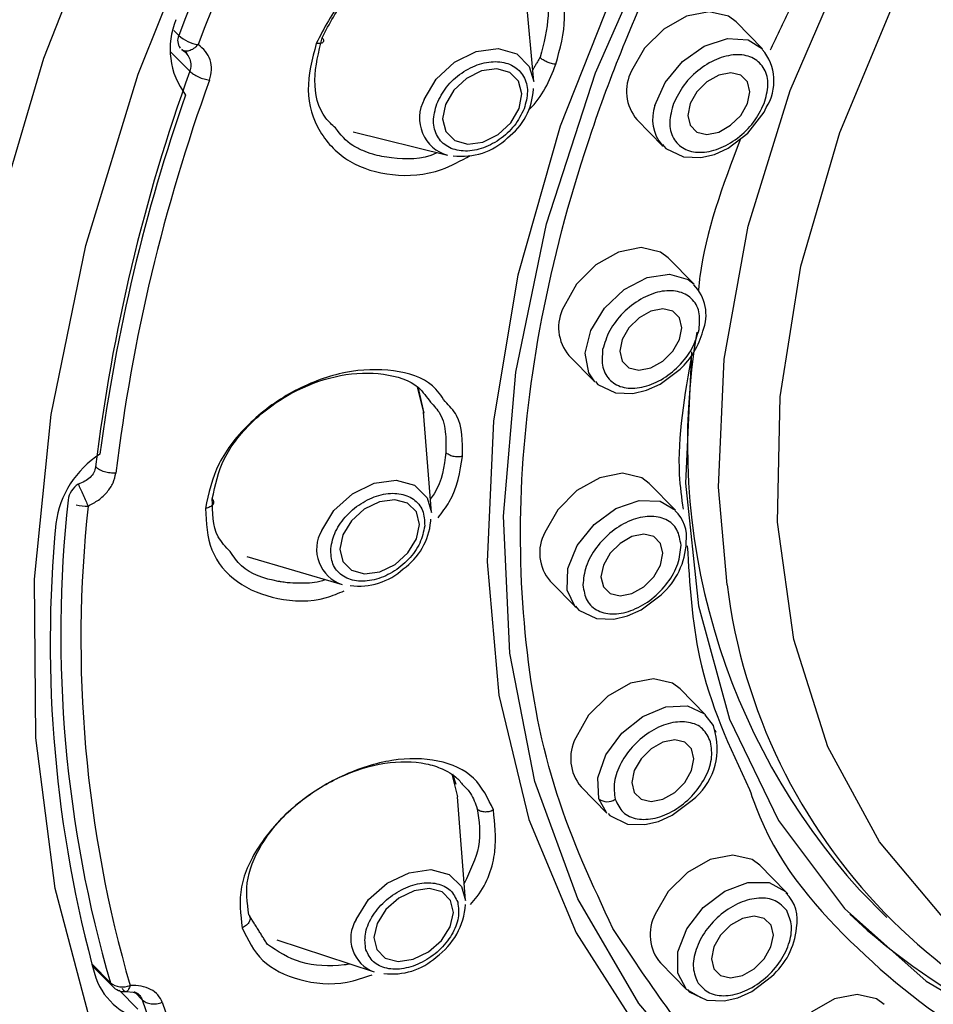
# Model space of a CAD drawing. Header units: millimetres. Extents: x 4906.17 to 4907.31, y 4759.5 to 4761.8.
# Tile 22 of 39: x 4906.7298 to 4906.7449, y 4760.6675 to 4760.6837. Entities that reach past the tile are written whole.
import ezdxf

# ---------------------------------------------------------------- set-up
doc = ezdxf.new("R2010")
doc.units = ezdxf.units.MM
doc.layers.add('SANINDUSA', color=3, linetype='Continuous')

msp = doc.modelspace()

# ---------------------------------------------------------------- linework, layer by layer
at = {"layer": 'SANINDUSA'}
for p, q in [((4906.738257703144, 4760.682727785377), (4906.738113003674, 4760.684331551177)), ((4906.732394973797, 4760.683486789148), (4906.732313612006, 4760.683569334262)), ((4906.742034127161, 4760.683267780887), (4906.741596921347, 4760.683711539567)), ((4906.732260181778, 4760.683219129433), (4906.732578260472, 4760.682896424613)), ((4906.732504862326, 4760.683226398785), (4906.73254347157, 4760.683157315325)), ((4906.738250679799, 4760.682599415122), (4906.738251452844, 4760.682611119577)), ((4906.739958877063, 4760.68209697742), (4906.74038788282, 4760.681661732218)), ((4906.735276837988, 4760.681898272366), (4906.736833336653, 4760.681508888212)), ((4906.74038788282, 4760.681661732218), (4906.740374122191, 4760.681676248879)), ((4906.740905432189, 4760.679379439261), (4906.740475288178, 4760.679815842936)), ((4906.738837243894, 4760.678201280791), (4906.739264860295, 4760.677767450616)), ((4906.736331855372, 4760.677681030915), (4906.736437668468, 4760.67726576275)), ((4906.73634300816, 4760.677682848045), (4906.736438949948, 4760.677249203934)), ((4906.736565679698, 4760.675611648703), (4906.736437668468, 4760.67726576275)), ((4906.740597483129, 4760.675649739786), (4906.740163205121, 4760.676090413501)), ((4906.736555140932, 4760.675464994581), (4906.736558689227, 4760.675499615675)), ((4906.73351958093, 4760.674882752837), (4906.73509483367, 4760.674419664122)), ((4906.738525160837, 4760.674475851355), (4906.738954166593, 4760.674040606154)), ((4906.741093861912, 4760.672272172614), (4906.740674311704, 4760.672698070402)), ((4906.736902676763, 4760.671292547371), (4906.736994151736, 4760.670918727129)), ((4906.736915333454, 4760.671293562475), (4906.736966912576, 4760.671125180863)), ((4906.73903626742, 4760.671083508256), (4906.739465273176, 4760.670648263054)), ((4906.737127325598, 4760.669205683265), (4906.736994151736, 4760.670918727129)), ((4906.739465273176, 4760.670648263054), (4906.739330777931, 4760.670882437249)), ((4906.742413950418, 4760.669353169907), (4906.741986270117, 4760.669787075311)), ((4906.742413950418, 4760.669353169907), (4906.742450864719, 4760.669311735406)), ((4906.743635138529, 4760.669383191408), (4906.74408624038, 4760.668925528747)), ((4906.734014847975, 4760.668553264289), (4906.735621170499, 4760.668024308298)), ((4906.73126466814, 4760.66784675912), (4906.730956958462, 4760.668158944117)), ((4906.73096608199, 4760.668125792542), (4906.731298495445, 4760.66778854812)), ((4906.740348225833, 4760.668172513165), (4906.740777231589, 4760.667737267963)), ((4906.731716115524, 4760.667412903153), (4906.731411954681, 4760.667721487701)), ((4906.731678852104, 4760.667678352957), (4906.73179234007, 4760.667563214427))]:
    msp.add_line(p, q, dxfattribs=at)
at = {"layer": 'SANINDUSA', "flags": 128}
for points in [[(4906.743091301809, 4760.664581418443), (4906.742801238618, 4760.664768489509), (4906.741266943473, 4760.666007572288), (4906.739988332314, 4760.667503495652), (4906.738984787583, 4760.669233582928), (4906.738271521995, 4760.671171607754), (4906.737859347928, 4760.673288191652), (4906.737754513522, 4760.675551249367), (4906.737958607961, 4760.67792647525), (4906.738468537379, 4760.680377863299), (4906.739276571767, 4760.682868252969), (4906.740370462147, 4760.685359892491), (4906.741733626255, 4760.68781501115), (4906.743345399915, 4760.69019639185), (4906.745181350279, 4760.692467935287), (4906.747213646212, 4760.694595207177), (4906.749411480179, 4760.696545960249), (4906.751741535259, 4760.698290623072), (4906.754168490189, 4760.699802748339), (4906.756655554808, 4760.701059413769), (4906.759165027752, 4760.702041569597), (4906.761658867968, 4760.702734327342)], [(4906.760573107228, 4760.668252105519), (4906.758341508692, 4760.667297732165), (4906.756115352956, 4760.666625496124), (4906.753936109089, 4760.66624791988), (4906.751844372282, 4760.666172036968), (4906.749879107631, 4760.666399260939), (4906.748076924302, 4760.666925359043), (4906.746471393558, 4760.667740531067), (4906.745092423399, 4760.668829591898), (4906.74396570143, 4760.670172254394), (4906.743112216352, 4760.671743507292), (4906.742547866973, 4760.673514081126), (4906.742283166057, 4760.675450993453), (4906.74232304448, 4760.677518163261), (4906.742666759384, 4760.67967708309), (4906.743307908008, 4760.681887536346), (4906.744234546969, 4760.684108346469), (4906.745429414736, 4760.686298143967), (4906.746870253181, 4760.688416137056), (4906.748530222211, 4760.690422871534), (4906.750378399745, 4760.692280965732), (4906.752380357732, 4760.693955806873)], [(4906.741447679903, 4760.67441598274), (4906.741305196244, 4760.676031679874), (4906.741401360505, 4760.678142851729), (4906.741797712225, 4760.68033819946), (4906.742487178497, 4760.682578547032), (4906.743457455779, 4760.684823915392), (4906.74469122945, 4760.687034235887), (4906.746166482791, 4760.689170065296), (4906.746322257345, 4760.689372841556)], [(4906.761785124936, 4760.660763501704), (4906.758944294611, 4760.659385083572), (4906.756085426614, 4760.65827414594), (4906.7532398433, 4760.657442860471), (4906.750438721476, 4760.656900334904), (4906.747712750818, 4760.656652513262), (4906.745091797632, 4760.656702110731), (4906.742604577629, 4760.657048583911), (4906.740278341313, 4760.657688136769), (4906.738138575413, 4760.658613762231), (4906.736208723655, 4760.659815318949), (4906.734509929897, 4760.661279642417), (4906.73306080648, 4760.662990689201), (4906.731877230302, 4760.664929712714), (4906.730972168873, 4760.667075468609), (4906.730355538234, 4760.669404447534), (4906.73003409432, 4760.671891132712), (4906.730011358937, 4760.674508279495), (4906.73028758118, 4760.677227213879), (4906.730859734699, 4760.680018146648), (4906.731721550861, 4760.682850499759), (4906.732863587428, 4760.685693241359), (4906.734273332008, 4760.688515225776)], [(4906.73965020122, 4760.657108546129), (4906.739173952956, 4760.657266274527), (4906.736962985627, 4760.658213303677), (4906.734966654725, 4760.659443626), (4906.733206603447, 4760.660943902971), (4906.731701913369, 4760.662697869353), (4906.73046889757, 4760.664686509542), (4906.729520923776, 4760.666888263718), (4906.728868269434, 4760.66927926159), (4906.72851801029, 4760.671833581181), (4906.728473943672, 4760.674523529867), (4906.728736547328, 4760.6773199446), (4906.729302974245, 4760.680192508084), (4906.730167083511, 4760.683110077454), (4906.731319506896, 4760.686041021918)], [(4906.73967192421, 4760.684465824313), (4906.738691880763, 4760.681991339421), (4906.737994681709, 4760.679531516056), (4906.737590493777, 4760.677122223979), (4906.737485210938, 4760.674798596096), (4906.737680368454, 4760.672594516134), (4906.738173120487, 4760.670542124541), (4906.738956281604, 4760.668671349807), (4906.740018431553, 4760.667009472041), (4906.741344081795, 4760.665580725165), (4906.742913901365, 4760.664405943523), (4906.744704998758, 4760.663502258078), (4906.74669125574, 4760.662882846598), (4906.748843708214, 4760.662556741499), (4906.751130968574, 4760.662528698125), (4906.751822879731, 4760.662577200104)], [(4906.741596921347, 4760.683711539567), (4906.741471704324, 4760.683805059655), (4906.741153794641, 4760.683879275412), (4906.740778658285, 4760.68380505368), (4906.740403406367, 4760.683593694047), (4906.740085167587, 4760.683277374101), (4906.739872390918, 4760.682904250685)], [(4906.740257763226, 4760.682332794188), (4906.74042404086, 4760.682712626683), (4906.740709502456, 4760.683055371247), (4906.741070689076, 4760.683308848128), (4906.741452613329, 4760.683434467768), (4906.74179713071, 4760.683413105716), (4906.742034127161, 4760.683267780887)], [(4906.736448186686, 4760.682428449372), (4906.736646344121, 4760.682766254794), (4906.736947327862, 4760.683045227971), (4906.737305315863, 4760.683222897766), (4906.737665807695, 4760.683272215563), (4906.737973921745, 4760.683185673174), (4906.738182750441, 4760.682976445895), (4906.738257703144, 4760.682727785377)], [(4906.736796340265, 4760.682348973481), (4906.736750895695, 4760.682108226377), (4906.736805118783, 4760.681898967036), (4906.736950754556, 4760.681753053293), (4906.737165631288, 4760.681692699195), (4906.737417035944, 4760.681727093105), (4906.737666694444, 4760.681850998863), (4906.737876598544, 4760.68204555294), (4906.738014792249, 4760.682281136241), (4906.738060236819, 4760.682521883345), (4906.738006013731, 4760.682731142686), (4906.737860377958, 4760.682877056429), (4906.737645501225, 4760.682937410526), (4906.73739409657, 4760.682903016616), (4906.737144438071, 4760.682779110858), (4906.736934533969, 4760.682584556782), (4906.736796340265, 4760.682348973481)], [(4906.740838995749, 4760.682362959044), (4906.740799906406, 4760.682168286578), (4906.740838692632, 4760.682003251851), (4906.740949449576, 4760.681892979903), (4906.741115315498, 4760.681854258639), (4906.741311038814, 4760.681892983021), (4906.741506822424, 4760.682003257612), (4906.741672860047, 4760.682168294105), (4906.741783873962, 4760.682362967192), (4906.741822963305, 4760.682557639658), (4906.741784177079, 4760.682722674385), (4906.741673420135, 4760.682832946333), (4906.741507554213, 4760.682871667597), (4906.741311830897, 4760.682832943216), (4906.741116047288, 4760.682722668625), (4906.740950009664, 4760.682557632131), (4906.740838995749, 4760.682362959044)], [(4906.741792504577, 4760.681874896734), (4906.742058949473, 4760.682222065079), (4906.742095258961, 4760.682297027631)], [(4906.740380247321, 4760.681688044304), (4906.74043408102, 4760.681619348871), (4906.740726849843, 4760.681480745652), (4906.741013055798, 4760.681470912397), (4906.741238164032, 4760.681523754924), (4906.741464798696, 4760.681626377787), (4906.741792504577, 4760.681874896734)], [(4906.740475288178, 4760.679815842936), (4906.740350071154, 4760.679909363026), (4906.740032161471, 4760.679983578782), (4906.739657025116, 4760.679909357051), (4906.739281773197, 4760.679697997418), (4906.738963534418, 4760.679381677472), (4906.738750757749, 4760.679008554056)], [(4906.739105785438, 4760.678239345), (4906.739196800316, 4760.678615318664), (4906.739423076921, 4760.678984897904), (4906.739750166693, 4760.679291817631), (4906.740128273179, 4760.679489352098), (4906.740499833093, 4760.679547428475), (4906.740808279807, 4760.679457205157), (4906.740905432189, 4760.679379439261)], [(4906.73971736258, 4760.678467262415), (4906.739678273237, 4760.678272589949), (4906.739717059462, 4760.678107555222), (4906.739827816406, 4760.677997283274), (4906.739993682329, 4760.67795856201), (4906.740189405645, 4760.677997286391), (4906.740385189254, 4760.678107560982), (4906.740551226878, 4760.678272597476), (4906.740662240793, 4760.678467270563), (4906.740701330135, 4760.678661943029), (4906.74066254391, 4760.678826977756), (4906.740551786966, 4760.678937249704), (4906.740385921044, 4760.678975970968), (4906.740190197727, 4760.678937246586), (4906.739994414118, 4760.678826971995), (4906.739828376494, 4760.678661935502), (4906.73971736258, 4760.678467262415)], [(4906.739264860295, 4760.677767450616), (4906.739163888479, 4760.677914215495), (4906.739105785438, 4760.678239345)], [(4906.740862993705, 4760.678262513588), (4906.740861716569, 4760.678251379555), (4906.740763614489, 4760.676097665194), (4906.740973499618, 4760.67406825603), (4906.741487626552, 4760.672199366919), (4906.742296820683, 4760.670524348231), (4906.743386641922, 4760.669073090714), (4906.744737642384, 4760.667871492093), (4906.746325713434, 4760.666940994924), (4906.748122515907, 4760.66629820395), (4906.750095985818, 4760.665954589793), (4906.751769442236, 4760.665899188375)], [(4906.73927274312, 4760.677774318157), (4906.73931244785, 4760.677723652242), (4906.739605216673, 4760.677585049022), (4906.739891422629, 4760.677575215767), (4906.740116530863, 4760.677628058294), (4906.740343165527, 4760.677730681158), (4906.740670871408, 4760.677979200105)], [(4906.740163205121, 4760.676090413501), (4906.740037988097, 4760.67618393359), (4906.739720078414, 4760.676258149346), (4906.739344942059, 4760.676183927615), (4906.73896969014, 4760.675972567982), (4906.738651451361, 4760.675656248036), (4906.738438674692, 4760.67528312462)], [(4906.734754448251, 4760.675313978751), (4906.73495734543, 4760.675646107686), (4906.735262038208, 4760.675920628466), (4906.73562213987, 4760.676095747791), (4906.735982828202, 4760.676144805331), (4906.736289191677, 4760.676060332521), (4906.736494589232, 4760.675855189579), (4906.736565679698, 4760.675611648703)], [(4906.73510357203, 4760.675241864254), (4906.735054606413, 4760.675005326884), (4906.735105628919, 4760.674799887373), (4906.735248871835, 4760.674656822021), (4906.735462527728, 4760.674597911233), (4906.735714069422, 4760.674632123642), (4906.735965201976, 4760.674754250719), (4906.736177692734, 4760.674945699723), (4906.736319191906, 4760.67517732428), (4906.736368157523, 4760.675413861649), (4906.736317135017, 4760.675619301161), (4906.7361738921, 4760.675762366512), (4906.735960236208, 4760.6758212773), (4906.735708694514, 4760.675787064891), (4906.73545756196, 4760.675664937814), (4906.735245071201, 4760.67547348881), (4906.73510357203, 4760.675241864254)], [(4906.738806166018, 4760.674330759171), (4906.738817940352, 4760.67468644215), (4906.738975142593, 4760.675066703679), (4906.739253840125, 4760.675413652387), (4906.739611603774, 4760.675674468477), (4906.73999396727, 4760.675809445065), (4906.740342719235, 4760.675798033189), (4906.740597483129, 4760.675649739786)], [(4906.739405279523, 4760.67474183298), (4906.73936619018, 4760.674547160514), (4906.739404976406, 4760.674382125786), (4906.73951573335, 4760.674271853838), (4906.739681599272, 4760.674233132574), (4906.739877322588, 4760.674271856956), (4906.740073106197, 4760.674382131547), (4906.740239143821, 4760.674547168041), (4906.740350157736, 4760.674741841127), (4906.740389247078, 4760.674936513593), (4906.740350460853, 4760.675101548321), (4906.740239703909, 4760.675211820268), (4906.740073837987, 4760.675250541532), (4906.739878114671, 4760.675211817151), (4906.739682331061, 4760.67510154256), (4906.739516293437, 4760.674936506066), (4906.739405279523, 4760.67474183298)], [(4906.738954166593, 4760.674040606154), (4906.738941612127, 4760.67405380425), (4906.738806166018, 4760.674330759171)], [(4906.73894726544, 4760.674065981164), (4906.739000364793, 4760.673998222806), (4906.739293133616, 4760.673859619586), (4906.739579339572, 4760.673849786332), (4906.739804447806, 4760.673902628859), (4906.74003108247, 4760.674005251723), (4906.740358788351, 4760.67425377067)], [(4906.740674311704, 4760.672698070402), (4906.74054909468, 4760.672791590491), (4906.740231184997, 4760.672865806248), (4906.739856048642, 4760.672791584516), (4906.739480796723, 4760.672580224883), (4906.739162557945, 4760.672263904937), (4906.738949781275, 4760.671890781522)], [(4906.739330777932, 4760.670882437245), (4906.739316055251, 4760.671227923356), (4906.739448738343, 4760.671608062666), (4906.73970862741, 4760.671964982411), (4906.740056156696, 4760.672244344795), (4906.740438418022, 4760.672403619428), (4906.740797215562, 4760.672418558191), (4906.741077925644, 4760.672286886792), (4906.741093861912, 4760.672272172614)], [(4906.741253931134, 4760.671979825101), (4906.741221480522, 4760.672095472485), (4906.74108650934, 4760.672267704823)], [(4906.739916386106, 4760.67134948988), (4906.739877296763, 4760.671154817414), (4906.739916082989, 4760.670989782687), (4906.740026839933, 4760.670879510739), (4906.740192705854, 4760.670840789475), (4906.740388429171, 4760.670879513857), (4906.74058421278, 4760.670989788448), (4906.740750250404, 4760.671154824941), (4906.740861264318, 4760.671349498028), (4906.740900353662, 4760.671544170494), (4906.740861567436, 4760.671709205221), (4906.740750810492, 4760.671819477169), (4906.74058494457, 4760.671858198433), (4906.740389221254, 4760.671819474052), (4906.740193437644, 4760.671709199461), (4906.740027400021, 4760.671544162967), (4906.739916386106, 4760.67134948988)], [(4906.739482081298, 4760.670643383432), (4906.739511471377, 4760.670605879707), (4906.739804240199, 4760.670467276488), (4906.740090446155, 4760.670457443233), (4906.74031555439, 4760.67051028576), (4906.740542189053, 4760.670612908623), (4906.740869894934, 4760.67086142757)], [(4906.741986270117, 4760.669787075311), (4906.741861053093, 4760.6698805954), (4906.74154314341, 4760.669954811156), (4906.741168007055, 4760.669880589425), (4906.740792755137, 4760.669669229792), (4906.740474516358, 4760.669352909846), (4906.740261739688, 4760.668979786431)], [(4906.735322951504, 4760.668891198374), (4906.735529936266, 4760.669218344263), (4906.735837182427, 4760.669489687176), (4906.736197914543, 4760.669663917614), (4906.73655721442, 4760.669714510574), (4906.736860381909, 4760.669633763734), (4906.737061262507, 4760.66943397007), (4906.737127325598, 4760.669205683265)], [(4906.741021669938, 4760.667595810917), (4906.740778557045, 4760.667735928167), (4906.740633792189, 4760.668005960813), (4906.740635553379, 4760.668357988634), (4906.740783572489, 4760.668738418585), (4906.74105531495, 4760.669089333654), (4906.741409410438, 4760.669357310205), (4906.741791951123, 4760.669501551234), (4906.742144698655, 4760.669500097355), (4906.742413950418, 4760.669353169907)], [(4906.735669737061, 4760.668827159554), (4906.735617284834, 4760.66859482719), (4906.735664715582, 4760.66839368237), (4906.735804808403, 4760.66825434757), (4906.736016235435, 4760.66819803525), (4906.73626680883, 4760.66823331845), (4906.736518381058, 4760.668354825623), (4906.73673265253, 4760.668544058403), (4906.736877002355, 4760.668772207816), (4906.736929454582, 4760.66900454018), (4906.736882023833, 4760.669205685), (4906.736741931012, 4760.6693450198), (4906.73653050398, 4760.66940133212), (4906.736279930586, 4760.66936604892), (4906.736028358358, 4760.669244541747), (4906.735814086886, 4760.669055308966), (4906.735669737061, 4760.668827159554)], [(4906.741228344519, 4760.66843849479), (4906.741189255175, 4760.668243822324), (4906.741228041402, 4760.668078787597), (4906.741338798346, 4760.667968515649), (4906.741504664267, 4760.667929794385), (4906.741700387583, 4760.667968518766), (4906.741896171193, 4760.668078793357), (4906.742062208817, 4760.66824382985), (4906.742173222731, 4760.668438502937), (4906.742212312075, 4760.668633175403), (4906.742173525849, 4760.66879821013), (4906.742062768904, 4760.668908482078), (4906.741896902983, 4760.668947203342), (4906.741701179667, 4760.668908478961), (4906.741505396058, 4760.66879820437), (4906.741339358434, 4760.668633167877), (4906.741228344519, 4760.66843849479)], [(4906.740792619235, 4760.667734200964), (4906.74082342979, 4760.667694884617), (4906.741116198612, 4760.667556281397), (4906.741402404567, 4760.667546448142), (4906.741627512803, 4760.667599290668), (4906.741854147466, 4760.667701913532), (4906.742181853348, 4760.66795043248)], [(4906.731526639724, 4760.667699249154), (4906.731642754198, 4760.667689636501), (4906.731701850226, 4760.667671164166)], [(4906.744041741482, 4760.667484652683), (4906.743916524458, 4760.667578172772), (4906.743598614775, 4760.667652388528), (4906.743223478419, 4760.667578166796), (4906.7428482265, 4760.667366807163), (4906.742529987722, 4760.667050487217), (4906.742317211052, 4760.666677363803)]]:
    msp.add_lwpolyline(points, dxfattribs=at)
at = {"layer": 'SANINDUSA'}
for centre, radius, start, end in [((4906.769896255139, 4760.66918284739), 0.04013662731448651, 144.7968356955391, 159.121877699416), ((4906.769961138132, 4760.669129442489), 0.03986482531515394, 144.7968356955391, 159.121877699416), ((4906.733502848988, 4760.68326302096), 0.00125202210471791, 157.2374014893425, 217.3595030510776), ((4906.732574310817, 4760.683401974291), 0.0001983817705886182, 154.6888671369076, 218.2951245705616), ((4906.732804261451, 4760.683941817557), 0.0006120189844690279, 228.0293428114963, 261.5012449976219), ((4906.741416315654, 4760.682731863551), 0.0008062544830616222, 327.3620698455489, 40.68556337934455), ((4906.740514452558, 4760.682564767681), 0.0007262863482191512, 152.1328471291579, 220.0971188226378), ((4906.760487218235, 4760.672790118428), 0.0296824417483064, 160.0938206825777, 173.0844361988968), ((4906.760616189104, 4760.672713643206), 0.0294748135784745, 160.0938206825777, 173.0844361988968), ((4906.737166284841, 4760.682661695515), 0.001086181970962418, 307.1166874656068, 356.7129247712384), ((4906.760574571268, 4760.672677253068), 0.02973719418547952, 160.7052007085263, 172.4730562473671), ((4906.737004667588, 4760.682121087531), 0.0006357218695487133, 151.0867538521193, 254.3651196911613), ((4906.740881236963, 4760.682104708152), 0.0006638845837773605, 159.9059125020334, 220.194335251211), ((4906.737070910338, 4760.682573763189), 0.00108135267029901, 262.3299263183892, 313.974206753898), ((4906.740389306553, 4760.678875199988), 0.0007111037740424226, 337.8027890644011, 44.34087857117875), ((4906.739392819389, 4760.678669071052), 0.0007262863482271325, 152.1328471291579, 220.0971188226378), ((4906.739833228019, 4760.678909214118), 0.001251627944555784, 312.0086751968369, 346.006138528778), ((4906.751766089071, 4760.676750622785), 0.01097230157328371, 170.3496134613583, 222.1796354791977), ((4906.745657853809, 4760.67937802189), 0.02307495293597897, 183.6721407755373, 255.5835251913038), ((4906.731961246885, 4760.675215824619), 0.001610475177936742, 122.5982453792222, 172.3919522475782), ((4906.730952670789, 4760.675755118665), 0.0003914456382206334, 123.8129142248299, 171.0658921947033), ((4906.751061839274, 4760.673597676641), 0.0206155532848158, 173.8230172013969, 196.1981521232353), ((4906.730851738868, 4760.676217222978), 0.0005017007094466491, 252.4949305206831, 275.1987968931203), ((4906.751254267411, 4760.673514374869), 0.02047594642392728, 173.8230172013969, 196.1981521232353), ((4906.740191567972, 4760.675207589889), 0.0005888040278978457, 351.5643481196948, 47.30049233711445), ((4906.75104565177, 4760.673461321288), 0.02077410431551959, 174.5647955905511, 195.4563736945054), ((4906.735466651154, 4760.675570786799), 0.00109361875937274, 305.5076572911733, 354.4487589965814), ((4906.735285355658, 4760.675004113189), 0.0006147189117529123, 149.7299104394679, 251.9447766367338), ((4906.739080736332, 4760.674943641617), 0.0007262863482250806, 152.1328471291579, 220.0971188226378), ((4906.73956782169, 4760.675165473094), 0.00120699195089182, 310.9439622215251, 357.8985155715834), ((4906.735371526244, 4760.675468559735), 0.001074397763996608, 262.2347106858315, 312.8233583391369), ((4906.750859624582, 4760.675606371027), 0.009486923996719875, 187.2082877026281, 261.0394191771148), ((4906.741166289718, 4760.671956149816), 0.0001018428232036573, 12.37918229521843, 45.3891447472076), ((4906.739591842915, 4760.671551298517), 0.000726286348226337, 152.1328471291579, 220.0971188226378), ((4906.740202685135, 4760.671715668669), 0.001083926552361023, 307.9918153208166, 14.10521321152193), ((4906.73947038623, 4760.671066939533), 0.0002313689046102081, 232.8861114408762, 304.4104779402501), ((4906.741974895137, 4760.668879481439), 0.0006329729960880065, 348.234128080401, 45.4429162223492), ((4906.735982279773, 4760.669206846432), 0.001146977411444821, 305.2680818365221, 356.6359558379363), ((4906.740903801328, 4760.668640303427), 0.0007262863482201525, 152.1328471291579, 220.0971188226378), ((4906.750436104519, 4760.676364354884), 0.01014947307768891, 226.710288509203, 261.3968286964), ((4906.735824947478, 4760.66857914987), 0.0005910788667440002, 148.1342732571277, 249.8332022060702), ((4906.741395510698, 4760.668862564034), 0.001204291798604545, 310.7644103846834, 354.656381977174), ((4906.735922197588, 4760.669065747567), 0.001074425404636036, 262.4728325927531, 312.2458411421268), ((4906.732064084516, 4760.668312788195), 0.001111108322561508, 200.4307743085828, 262.25341415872), ((4906.73146482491, 4760.668096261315), 0.0003198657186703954, 231.262560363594, 293.2638782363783), ((4906.731399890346, 4760.667886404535), 0.0001409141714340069, 196.3404601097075, 223.9825965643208), ((4906.731491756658, 4760.667951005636), 0.000249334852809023, 219.9370043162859, 276.8215034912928), ((4906.745912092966, 4760.672204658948), 0.01486305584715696, 198.1967260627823, 218.8237947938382), ((4906.746143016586, 4760.672132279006), 0.01475908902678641, 198.1967260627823, 218.8237947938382)]:
    msp.add_arc(centre, radius, start, end, dxfattribs=at)
for points, knots in [([(4906.739564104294, 4760.668739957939), (4906.739225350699, 4760.669464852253), (4906.738547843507, 4760.67091464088), (4906.738064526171, 4760.673431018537), (4906.737987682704, 4760.676130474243), (4906.738355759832, 4760.67898238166), (4906.739150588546, 4760.681917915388), (4906.740358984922, 4760.684874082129), (4906.741948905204, 4760.687791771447), (4906.743905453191, 4760.690587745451), (4906.745655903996, 4760.692719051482), (4906.746819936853, 4760.693812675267), (4906.747139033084, 4760.694112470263)], [0, 0, 0, 0, 0.106636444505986, 0.2132728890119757, 0.3199093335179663, 0.4265457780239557, 0.5331822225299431, 0.6398186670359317, 0.7464551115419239, 0.8530915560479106, 0.959728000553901, 1, 1, 1, 1]), ([(4906.738621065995, 4760.6830108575), (4906.738691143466, 4760.68326845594), (4906.738831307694, 4760.683783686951), (4906.738637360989, 4760.684455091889), (4906.738163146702, 4760.6849282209), (4906.737450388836, 4760.685141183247), (4906.736610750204, 4760.685064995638), (4906.735778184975, 4760.684706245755), (4906.735054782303, 4760.68411334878), (4906.734794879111, 4760.683607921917), (4906.734664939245, 4760.683355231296)], [0, 0, 0, 0, 0.1249584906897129, 0.2499335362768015, 0.3749248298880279, 0.4999433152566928, 0.6249664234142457, 0.7499893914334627, 0.8750059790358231, 0.9999999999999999, 0.9999999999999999, 0.9999999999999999, 0.9999999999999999]), ([(4906.734763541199, 4760.683449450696), (4906.734881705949, 4760.683679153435), (4906.735118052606, 4760.684138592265), (4906.735775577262, 4760.684676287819), (4906.736536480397, 4760.685003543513), (4906.737295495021, 4760.685065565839), (4906.737898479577, 4760.684911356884), (4906.738112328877, 4760.684653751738), (4906.738198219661, 4760.684550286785)], [0, 0, 0, 0, 0.1763131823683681, 0.3526519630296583, 0.528992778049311, 0.7053245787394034, 0.8816460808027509, 1, 1, 1, 1]), ([(4906.738198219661, 4760.684550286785), (4906.738247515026, 4760.684506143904), (4906.738446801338, 4760.684327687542), (4906.738542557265, 4760.683820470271), (4906.738420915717, 4760.68335746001), (4906.738360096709, 4760.683125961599)], [0, 0, 0, 0, 0.1411388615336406, 0.570581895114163, 1, 1, 1, 1]), ([(4906.734982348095, 4760.68196043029), (4906.734925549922, 4760.682011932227), (4906.734710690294, 4760.682206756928), (4906.734587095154, 4760.68274662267), (4906.73470472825, 4760.683215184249), (4906.734763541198, 4760.683449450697)], [0, 0, 0, 0, 0.1523140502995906, 0.5761829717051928, 1, 1, 1, 1]), ([(4906.734763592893, 4760.683449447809), (4906.734769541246, 4760.683441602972), (4906.734781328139, 4760.683426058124), (4906.734787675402, 4760.683404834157), (4906.734785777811, 4760.68338685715), (4906.734776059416, 4760.683372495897), (4906.73475927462, 4760.683361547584), (4906.734734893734, 4760.683354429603), (4906.73470329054, 4760.683351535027), (4906.734677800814, 4760.683353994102), (4906.734664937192, 4760.683355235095)], [0, 0, 0, 0, 0.1313504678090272, 0.2602760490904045, 0.3838919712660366, 0.4999961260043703, 0.6161008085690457, 0.7397183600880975, 0.8686465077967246, 0.9999999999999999, 0.9999999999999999, 0.9999999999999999, 0.9999999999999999]), ([(4906.732713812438, 4760.683336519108), (4906.732688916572, 4760.683312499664), (4906.732639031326, 4760.683264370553), (4906.732561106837, 4760.683227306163), (4906.732491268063, 4760.68322080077), (4906.732461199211, 4760.683245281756), (4906.732446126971, 4760.683257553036)], [0, 0, 0, 0, 0.249719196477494, 0.5003764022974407, 0.7495598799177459, 0.9999999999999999, 0.9999999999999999, 0.9999999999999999, 0.9999999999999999]), ([(4906.732446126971, 4760.683257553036), (4906.732475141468, 4760.683233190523), (4906.732529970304, 4760.683187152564), (4906.73258088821, 4760.683095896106), (4906.73260292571, 4760.682997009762), (4906.732586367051, 4760.682929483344), (4906.732578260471, 4760.682896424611)], [0, 0, 0, 0, 0.2646742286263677, 0.5001561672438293, 0.7552927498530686, 0.9999999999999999, 0.9999999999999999, 0.9999999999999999, 0.9999999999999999]), ([(4906.732902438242, 4760.682749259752), (4906.73291727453, 4760.682806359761), (4906.732946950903, 4760.682920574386), (4906.732919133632, 4760.683085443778), (4906.732844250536, 4760.683231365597), (4906.732757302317, 4760.683301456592), (4906.732713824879, 4760.683336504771)], [0, 0, 0, 0, 0.249928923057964, 0.4999217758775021, 0.7499417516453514, 1, 1, 1, 1]), ([(4906.734664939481, 4760.683355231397), (4906.734597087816, 4760.683094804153), (4906.734461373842, 4760.682573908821), (4906.734683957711, 4760.681868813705), (4906.735184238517, 4760.681361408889), (4906.73590445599, 4760.681143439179), (4906.736631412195, 4760.681190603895), (4906.737050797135, 4760.681418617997), (4906.737208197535, 4760.681504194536)], [0, 0, 0, 0, 0.1785141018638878, 0.3570562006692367, 0.5356170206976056, 0.7141828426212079, 0.8927292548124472, 1, 1, 1, 1]), ([(4906.738621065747, 4760.683010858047), (4906.738609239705, 4760.683011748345), (4906.738585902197, 4760.683013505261), (4906.738536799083, 4760.68302396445), (4906.738474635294, 4760.683045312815), (4906.73841864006, 4760.683075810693), (4906.738381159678, 4760.6831036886), (4906.7383671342, 4760.683118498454), (4906.738360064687, 4760.683125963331)], [0, 0, 0, 0, 0.1314029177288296, 0.259310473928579, 0.4953037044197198, 0.7378795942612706, 0.8678787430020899, 1, 1, 1, 1]), ([(4906.74205946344, 4760.682362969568), (4906.742088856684, 4760.682468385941), (4906.742147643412, 4760.682679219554), (4906.742078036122, 4760.682947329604), (4906.741899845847, 4760.683126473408), (4906.741630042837, 4760.683189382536), (4906.741311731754, 4760.683126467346), (4906.740995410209, 4760.682947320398), (4906.740719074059, 4760.682679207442), (4906.740615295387, 4760.682468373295), (4906.740563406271, 4760.682362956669)], [0, 0, 0, 0, 0.1249991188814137, 0.2499992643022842, 0.3749994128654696, 0.499999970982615, 0.625000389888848, 0.7500003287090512, 0.8750006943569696, 1, 1, 1, 1]), ([(4906.73665411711, 4760.682356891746), (4906.736702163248, 4760.682452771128), (4906.736798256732, 4760.682644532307), (4906.737059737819, 4760.68288062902), (4906.737361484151, 4760.68303131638), (4906.737667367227, 4760.683073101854), (4906.737928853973, 4760.682999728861), (4906.738104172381, 4760.682822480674), (4906.738176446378, 4760.68256780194), (4906.73812374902, 4760.682373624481), (4906.738097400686, 4760.682276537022)], [0, 0, 0, 0, 0.1249982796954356, 0.2499997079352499, 0.3749996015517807, 0.4999998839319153, 0.6250002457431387, 0.7500002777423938, 0.8750017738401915, 1, 1, 1, 1]), ([(4906.738167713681, 4760.682250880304), (4906.738173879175, 4760.682256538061), (4906.738401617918, 4760.682465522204), (4906.738512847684, 4760.682741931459), (4906.738621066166, 4760.68301085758)], [0, 0, 0, 0, 0.02707265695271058, 0.9999999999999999, 0.9999999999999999, 0.9999999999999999, 0.9999999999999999]), ([(4906.738097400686, 4760.682276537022), (4906.738049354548, 4760.682180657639), (4906.737953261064, 4760.68198889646), (4906.737691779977, 4760.681752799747), (4906.737390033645, 4760.681602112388), (4906.737084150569, 4760.681560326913), (4906.736822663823, 4760.681633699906), (4906.736647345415, 4760.681810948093), (4906.736575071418, 4760.682065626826), (4906.736627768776, 4760.682259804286), (4906.73665411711, 4760.682356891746)], [0, 0, 0, 0, 0.1249982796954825, 0.2499997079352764, 0.3749996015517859, 0.4999998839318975, 0.6250002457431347, 0.7500002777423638, 0.8750017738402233, 1, 1, 1, 1]), ([(4906.740563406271, 4760.682362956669), (4906.740534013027, 4760.682257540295), (4906.740475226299, 4760.682046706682), (4906.740544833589, 4760.681778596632), (4906.740723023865, 4760.681599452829), (4906.740992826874, 4760.681536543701), (4906.741311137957, 4760.68159945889), (4906.741627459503, 4760.681778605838), (4906.741903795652, 4760.682046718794), (4906.742007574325, 4760.682257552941), (4906.74205946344, 4760.682362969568)], [0, 0, 0, 0, 0.1249991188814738, 0.2499992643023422, 0.3749994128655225, 0.4999999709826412, 0.6250003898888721, 0.7500003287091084, 0.8750006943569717, 1, 1, 1, 1]), ([(4906.736662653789, 4760.681551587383), (4906.736656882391, 4760.681548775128), (4906.7364110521, 4760.6814289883), (4906.736025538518, 4760.681440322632), (4906.735636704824, 4760.681506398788), (4906.735455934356, 4760.681573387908), (4906.73536261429, 4760.681617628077), (4906.735315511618, 4760.681642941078), (4906.735291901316, 4760.681656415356), (4906.735280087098, 4760.681663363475), (4906.735274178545, 4760.68166689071), (4906.735271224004, 4760.681668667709), (4906.735269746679, 4760.681669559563), (4906.735269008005, 4760.681670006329), (4906.735268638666, 4760.681670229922), (4906.735268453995, 4760.681670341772), (4906.735268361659, 4760.681670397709), (4906.735268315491, 4760.681670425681), (4906.735268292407, 4760.681670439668), (4906.735149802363, 4760.68174223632), (4906.735066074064, 4760.681851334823), (4906.734982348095, 4760.68196043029)], [0, 0, 0, 0, 0.009002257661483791, 0.3834474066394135, 0.5564679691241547, 0.6544476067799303, 0.7063019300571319, 0.7329438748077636, 0.7464432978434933, 0.7532375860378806, 0.7566458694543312, 0.758352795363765, 0.7592069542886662, 0.7596342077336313, 0.7598478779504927, 0.7599547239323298, 0.760008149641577, 0.760034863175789, 0.7600482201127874, 0.7600548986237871, 1, 1, 1, 1]), ([(4906.741667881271, 4760.681780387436), (4906.741378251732, 4760.681008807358), (4906.741058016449, 4760.680155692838), (4906.740982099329, 4760.679350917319), (4906.740974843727, 4760.679274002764)], [0, 0, 0, 0, 0.9044273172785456, 1, 1, 1, 1]), ([(4906.740986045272, 4760.678634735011), (4906.740993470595, 4760.678735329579), (4906.741008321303, 4760.67893651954), (4906.740873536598, 4760.67916004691), (4906.740643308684, 4760.679279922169), (4906.74034187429, 4760.679275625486), (4906.740017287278, 4760.679148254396), (4906.739721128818, 4760.678917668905), (4906.739487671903, 4760.67861669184), (4906.739424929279, 4760.678405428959), (4906.7393935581, 4760.678299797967)], [0, 0, 0, 0, 0.1249991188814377, 0.2499992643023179, 0.3749994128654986, 0.4999999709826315, 0.6250003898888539, 0.7500003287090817, 0.8750006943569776, 1, 1, 1, 1]), ([(4906.7393935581, 4760.678299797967), (4906.739386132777, 4760.678199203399), (4906.739371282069, 4760.677998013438), (4906.739506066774, 4760.677774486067), (4906.739736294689, 4760.677654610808), (4906.740037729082, 4760.677658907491), (4906.740362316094, 4760.677786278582), (4906.740658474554, 4760.678016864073), (4906.740891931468, 4760.678317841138), (4906.740954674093, 4760.678529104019), (4906.740986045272, 4760.678634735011)], [0, 0, 0, 0, 0.1249991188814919, 0.2499992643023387, 0.3749994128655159, 0.4999999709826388, 0.6250003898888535, 0.7500003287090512, 0.8750006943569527, 0.9999999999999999, 0.9999999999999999, 0.9999999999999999, 0.9999999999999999]), ([(4906.740866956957, 4760.678234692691), (4906.740745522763, 4760.677548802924), (4906.740586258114, 4760.676649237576), (4906.7406968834, 4760.675852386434), (4906.740723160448, 4760.675663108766)], [0, 0, 0, 0, 0.7624679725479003, 1, 1, 1, 1]), ([(4906.73679171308, 4760.677443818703), (4906.736728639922, 4760.677536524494), (4906.736545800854, 4760.677805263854), (4906.735955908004, 4760.677989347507), (4906.735153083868, 4760.677967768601), (4906.734300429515, 4760.677661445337), (4906.733553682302, 4760.677126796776), (4906.732995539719, 4760.676426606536), (4906.732888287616, 4760.675928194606), (4906.732834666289, 4760.675679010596)], [0, 0, 0, 0, 0.0806766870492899, 0.2338688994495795, 0.3870982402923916, 0.5403417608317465, 0.6935821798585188, 0.846804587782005, 1, 1, 1, 1]), ([(4906.732948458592, 4760.675836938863), (4906.732995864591, 4760.676060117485), (4906.733089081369, 4760.676498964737), (4906.733500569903, 4760.677025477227), (4906.733936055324, 4760.677393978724), (4906.734428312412, 4760.677690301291), (4906.735081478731, 4760.677913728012), (4906.735789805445, 4760.677929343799), (4906.73632087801, 4760.677760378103), (4906.736489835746, 4760.677517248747), (4906.736549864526, 4760.677430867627)], [0, 0, 0, 0, 0.1509590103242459, 0.2968382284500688, 0.3790890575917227, 0.4721621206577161, 0.6155692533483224, 0.7658298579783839, 0.9168019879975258, 1, 1, 1, 1]), ([(4906.736549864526, 4760.677430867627), (4906.736608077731, 4760.677371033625), (4906.736745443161, 4760.677229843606), (4906.736810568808, 4760.676930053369), (4906.736806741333, 4760.676703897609), (4906.736805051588, 4760.676604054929)], [0, 0, 0, 0, 0.2911673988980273, 0.6870663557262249, 1, 1, 1, 1]), ([(4906.73707772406, 4760.676538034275), (4906.737079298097, 4760.676782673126), (4906.737081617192, 4760.67714310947), (4906.736862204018, 4760.677370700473), (4906.73679171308, 4760.677443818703)], [0, 0, 0, 0, 0.6787296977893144, 1, 1, 1, 1]), ([(4906.736805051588, 4760.676604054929), (4906.736777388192, 4760.676370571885), (4906.736746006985, 4760.67610570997), (4906.736569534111, 4760.675860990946), (4906.736548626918, 4760.675831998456)], [0, 0, 0, 0, 0.8815274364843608, 1, 1, 1, 1]), ([(4906.7370777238, 4760.676538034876), (4906.737065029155, 4760.676535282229), (4906.737039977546, 4760.676529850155), (4906.736987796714, 4760.676527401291), (4906.736922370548, 4760.676535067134), (4906.736864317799, 4760.676556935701), (4906.736826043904, 4760.676581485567), (4906.736812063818, 4760.676596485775), (4906.736805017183, 4760.6766040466)], [0, 0, 0, 0, 0.1314029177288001, 0.2593104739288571, 0.4953037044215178, 0.7378795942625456, 0.8678787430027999, 1, 1, 1, 1]), ([(4906.736675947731, 4760.675521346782), (4906.736742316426, 4760.675608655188), (4906.736987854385, 4760.675931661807), (4906.737039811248, 4760.676282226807), (4906.737077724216, 4760.676538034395)], [0, 0, 0, 0, 0.2702991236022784, 1, 1, 1, 1]), ([(4906.731020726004, 4760.676364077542), (4906.731013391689, 4760.676332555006), (4906.730998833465, 4760.676269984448), (4906.730933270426, 4760.676187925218), (4906.730844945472, 4760.676120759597), (4906.730772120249, 4760.67609403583), (4906.730734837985, 4760.676080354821)], [0, 0, 0, 0, 0.2495926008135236, 0.4954280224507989, 0.7416885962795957, 1, 1, 1, 1]), ([(4906.730897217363, 4760.675717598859), (4906.730956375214, 4760.675748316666), (4906.731074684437, 4760.675809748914), (4906.731216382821, 4760.67594405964), (4906.73132037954, 4760.676098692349), (4906.731343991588, 4760.676207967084), (4906.731355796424, 4760.676262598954)], [0, 0, 0, 0, 0.2500543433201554, 0.500081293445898, 0.7500657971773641, 1, 1, 1, 1]), ([(4906.730734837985, 4760.67608035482), (4906.730746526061, 4760.676053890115), (4906.730769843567, 4760.676001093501), (4906.730814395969, 4760.675901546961), (4906.730859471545, 4760.675800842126), (4906.73088463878, 4760.675745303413), (4906.730897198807, 4760.675717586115)], [0, 0, 0, 0, 0.2504401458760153, 0.4996236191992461, 0.7502808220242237, 0.9999999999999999, 0.9999999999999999, 0.9999999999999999, 0.9999999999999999]), ([(4906.734903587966, 4760.675015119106), (4906.734922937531, 4760.675109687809), (4906.734961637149, 4760.675298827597), (4906.735160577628, 4760.675575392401), (4906.735430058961, 4760.675793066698), (4906.735739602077, 4760.675921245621), (4906.736039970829, 4760.675939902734), (4906.736283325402, 4760.675845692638), (4906.736443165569, 4760.675655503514), (4906.736451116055, 4760.675477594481), (4906.736455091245, 4760.675388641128)], [0, 0, 0, 0, 0.124998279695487, 0.2499997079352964, 0.3749996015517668, 0.4999998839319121, 0.6250002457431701, 0.7500002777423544, 0.8750017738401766, 1, 1, 1, 1]), ([(4906.732948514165, 4760.675836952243), (4906.732954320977, 4760.675828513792), (4906.732965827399, 4760.675811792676), (4906.732971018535, 4760.67578571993), (4906.732967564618, 4760.67576121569), (4906.732955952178, 4760.675738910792), (4906.73293697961, 4760.675718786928), (4906.732910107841, 4760.67570122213), (4906.732875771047, 4760.675686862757), (4906.732848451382, 4760.675681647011), (4906.732834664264, 4760.675679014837)], [0, 0, 0, 0, 0.1313504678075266, 0.2602760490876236, 0.3838919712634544, 0.4999961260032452, 0.6161008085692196, 0.7397183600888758, 0.868646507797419, 1, 1, 1, 1]), ([(4906.73324319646, 4760.674964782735), (4906.73316916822, 4760.675042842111), (4906.732951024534, 4760.675272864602), (4906.732949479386, 4760.675612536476), (4906.732948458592, 4760.675836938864)], [0, 0, 0, 0, 0.3393554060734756, 1, 1, 1, 1]), ([(4906.732834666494, 4760.675679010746), (4906.732847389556, 4760.675440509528), (4906.732872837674, 4760.674963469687), (4906.733327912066, 4760.674424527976), (4906.734004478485, 4760.674153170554), (4906.73466010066, 4760.674121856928), (4906.735029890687, 4760.674277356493), (4906.735127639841, 4760.674318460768)], [0, 0, 0, 0, 0.2293509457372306, 0.4587378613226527, 0.6881488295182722, 0.9175662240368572, 1, 1, 1, 1]), ([(4906.74068737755, 4760.675069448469), (4906.740672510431, 4760.675160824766), (4906.740642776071, 4760.675343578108), (4906.74044870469, 4760.675512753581), (4906.740176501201, 4760.675568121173), (4906.739856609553, 4760.675496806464), (4906.739539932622, 4760.675310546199), (4906.739276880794, 4760.675038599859), (4906.7390965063, 4760.674717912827), (4906.739077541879, 4760.674515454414), (4906.739068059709, 4760.674414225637)], [0, 0, 0, 0, 0.1249991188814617, 0.2499992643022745, 0.3749994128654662, 0.4999999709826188, 0.6250003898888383, 0.7500003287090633, 0.8750006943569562, 1, 1, 1, 1]), ([(4906.736455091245, 4760.675388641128), (4906.73643574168, 4760.675294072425), (4906.736397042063, 4760.675104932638), (4906.736198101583, 4760.674828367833), (4906.73592862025, 4760.674610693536), (4906.735619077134, 4760.674482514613), (4906.735318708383, 4760.6744638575), (4906.73507535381, 4760.674558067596), (4906.734915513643, 4760.674748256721), (4906.734907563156, 4760.674926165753), (4906.734903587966, 4760.675015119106)], [0, 0, 0, 0, 0.12499827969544, 0.2499997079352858, 0.3749996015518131, 0.4999998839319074, 0.6250002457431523, 0.7500002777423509, 0.8750017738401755, 1, 1, 1, 1]), ([(4906.734817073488, 4760.674501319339), (4906.734800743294, 4760.674494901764), (4906.734669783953, 4760.674443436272), (4906.734470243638, 4760.674444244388), (4906.734261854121, 4760.674443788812), (4906.734150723, 4760.674455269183), (4906.734093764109, 4760.674463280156), (4906.734064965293, 4760.674468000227), (4906.734050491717, 4760.674470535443), (4906.734043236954, 4760.674471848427), (4906.734039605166, 4760.674472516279), (4906.73403778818, 4760.674472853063), (4906.734036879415, 4760.674473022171), (4906.734036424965, 4760.674473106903), (4906.734036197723, 4760.674473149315), (4906.734036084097, 4760.674473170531), (4906.734036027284, 4760.674473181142), (4906.734035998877, 4760.674473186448), (4906.733808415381, 4760.674515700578), (4906.733471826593, 4760.674628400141), (4906.733299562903, 4760.674881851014), (4906.73324319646, 4760.674964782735)], [0, 0, 0, 0, 0.02573172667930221, 0.2063545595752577, 0.308639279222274, 0.3627720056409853, 0.3905845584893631, 0.4046771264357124, 0.4117699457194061, 0.4153279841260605, 0.4171099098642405, 0.418001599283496, 0.4184476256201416, 0.4186706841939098, 0.418782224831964, 0.4188379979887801, 0.418865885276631, 0.4188798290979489, 0.4188868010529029, 0.8098538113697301, 1, 1, 1, 1]), ([(4906.739068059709, 4760.674414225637), (4906.739082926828, 4760.674322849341), (4906.739112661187, 4760.674140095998), (4906.739306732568, 4760.673970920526), (4906.739578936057, 4760.673915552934), (4906.739898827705, 4760.673986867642), (4906.740215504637, 4760.674173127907), (4906.740478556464, 4760.674445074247), (4906.740658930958, 4760.67476576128), (4906.740677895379, 4760.674968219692), (4906.74068737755, 4760.675069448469)], [0, 0, 0, 0, 0.1249991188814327, 0.2499992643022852, 0.3749994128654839, 0.4999999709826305, 0.6250003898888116, 0.7500003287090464, 0.8750006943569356, 1, 1, 1, 1]), ([(4906.740790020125, 4760.675060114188), (4906.740829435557, 4760.674432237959), (4906.740922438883, 4760.672950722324), (4906.741490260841, 4760.671736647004), (4906.741817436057, 4760.67103710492)], [0, 0, 0, 0, 0.423806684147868, 0.9999999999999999, 0.9999999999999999, 0.9999999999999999, 0.9999999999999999]), ([(4906.741176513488, 4760.671822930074), (4906.741140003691, 4760.671901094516), (4906.741066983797, 4760.672057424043), (4906.740822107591, 4760.672164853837), (4906.740519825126, 4760.672153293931), (4906.740195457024, 4760.672018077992), (4906.739900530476, 4760.671781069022), (4906.739682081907, 4760.671479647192), (4906.739562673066, 4760.671153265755), (4906.739588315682, 4760.670968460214), (4906.739601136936, 4760.670876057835)], [0, 0, 0, 0, 0.1249991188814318, 0.2499992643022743, 0.3749994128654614, 0.4999999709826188, 0.6250003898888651, 0.7500003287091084, 0.875000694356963, 1, 1, 1, 1]), ([(4906.739601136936, 4760.670876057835), (4906.739637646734, 4760.670797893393), (4906.739710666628, 4760.670641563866), (4906.739955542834, 4760.670534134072), (4906.740257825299, 4760.670545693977), (4906.7405821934, 4760.670680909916), (4906.740877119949, 4760.670917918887), (4906.741095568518, 4760.671219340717), (4906.741214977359, 4760.671545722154), (4906.741189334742, 4760.671730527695), (4906.741176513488, 4760.671822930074)], [0, 0, 0, 0, 0.1249991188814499, 0.249999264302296, 0.3749994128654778, 0.4999999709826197, 0.6250003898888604, 0.7500003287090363, 0.8750006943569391, 1, 1, 1, 1]), ([(4906.737589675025, 4760.67069883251), (4906.737499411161, 4760.67088994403), (4906.737318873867, 4760.671272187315), (4906.736699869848, 4760.671551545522), (4906.7359260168, 4760.671561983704), (4906.735082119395, 4760.671296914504), (4906.734298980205, 4760.670802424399), (4906.733702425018, 4760.670150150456), (4906.733359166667, 4760.669417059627), (4906.733414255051, 4760.668975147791), (4906.733441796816, 4760.668754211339)], [0, 0, 0, 0, 0.1249581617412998, 0.2499295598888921, 0.3749181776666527, 0.4999370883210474, 0.6249675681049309, 0.7499955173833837, 0.875008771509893, 1, 1, 1, 1]), ([(4906.73355055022, 4760.668969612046), (4906.733525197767, 4760.66916780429), (4906.733474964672, 4760.669560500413), (4906.733729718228, 4760.670114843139), (4906.734048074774, 4760.670522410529), (4906.73444782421, 4760.670899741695), (4906.735041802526, 4760.67127307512), (4906.735802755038, 4760.671509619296), (4906.736377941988, 4760.671503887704), (4906.736694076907, 4760.671403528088), (4906.736854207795, 4760.671322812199), (4906.736983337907, 4760.671245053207), (4906.737053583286, 4760.671154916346), (4906.737090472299, 4760.671107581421)], [0, 0, 0, 0, 0.1371324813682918, 0.2717129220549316, 0.347071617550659, 0.4167116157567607, 0.5554327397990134, 0.6932164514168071, 0.828959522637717, 0.8926785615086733, 0.9155417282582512, 0.9556471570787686, 1, 1, 1, 1]), ([(4906.737090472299, 4760.671107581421), (4906.737134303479, 4760.671064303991), (4906.737242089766, 4760.670957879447), (4906.73729154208, 4760.670808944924), (4906.737320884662, 4760.670720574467)], [0, 0, 0, 0, 0.4066489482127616, 0.9999999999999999, 0.9999999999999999, 0.9999999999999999, 0.9999999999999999]), ([(4906.741817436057, 4760.67103710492), (4906.741871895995, 4760.670884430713), (4906.742243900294, 4760.669841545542), (4906.743553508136, 4760.668359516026), (4906.745600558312, 4760.666715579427), (4906.747346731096, 4760.666171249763), (4906.748174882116, 4760.665913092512)], [0, 0, 0, 0, 0.05579873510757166, 0.3811493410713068, 0.7064999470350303, 1, 1, 1, 1]), ([(4906.737320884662, 4760.670720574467), (4906.737352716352, 4760.670516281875), (4906.737413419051, 4760.67012669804), (4906.737204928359, 4760.669690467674), (4906.737105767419, 4760.669482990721)], [0, 0, 0, 0, 0.5243867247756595, 1, 1, 1, 1]), ([(4906.737589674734, 4760.670698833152), (4906.737577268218, 4760.670692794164), (4906.737552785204, 4760.670680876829), (4906.737501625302, 4760.670666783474), (4906.737437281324, 4760.670662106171), (4906.737379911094, 4760.670676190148), (4906.737341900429, 4760.670697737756), (4906.737327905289, 4760.670712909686), (4906.737320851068, 4760.670720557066)], [0, 0, 0, 0, 0.131402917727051, 0.2593104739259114, 0.4953037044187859, 0.7378795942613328, 0.8678787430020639, 1, 1, 1, 1]), ([(4906.737213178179, 4760.669139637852), (4906.737250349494, 4760.669182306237), (4906.737480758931, 4760.669446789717), (4906.737666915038, 4760.670033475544), (4906.737615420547, 4760.670477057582), (4906.737589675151, 4760.670698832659)], [0, 0, 0, 0, 0.08774688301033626, 0.5439062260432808, 1, 1, 1, 1]), ([(4906.735484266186, 4760.668392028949), (4906.735473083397, 4760.668475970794), (4906.735450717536, 4760.668643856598), (4906.735568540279, 4760.668932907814), (4906.73578065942, 4760.669194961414), (4906.736065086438, 4760.669395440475), (4906.736376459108, 4760.669502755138), (4906.736665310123, 4760.669499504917), (4906.736897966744, 4760.669391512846), (4906.736965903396, 4760.66924716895), (4906.736999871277, 4760.669174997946)], [0, 0, 0, 0, 0.124998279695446, 0.2499997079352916, 0.3749996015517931, 0.4999998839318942, 0.6250002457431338, 0.7500002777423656, 0.8750017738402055, 0.9999999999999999, 0.9999999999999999, 0.9999999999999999, 0.9999999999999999]), ([(4906.736999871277, 4760.669174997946), (4906.737011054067, 4760.669091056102), (4906.737033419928, 4760.668923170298), (4906.736915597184, 4760.668634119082), (4906.736703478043, 4760.668372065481), (4906.736419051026, 4760.668171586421), (4906.736107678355, 4760.668064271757), (4906.735818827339, 4760.668067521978), (4906.735586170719, 4760.668175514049), (4906.735518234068, 4760.668319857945), (4906.735484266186, 4760.668392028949)], [0, 0, 0, 0, 0.1249982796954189, 0.2499997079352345, 0.3749996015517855, 0.4999998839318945, 0.6250002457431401, 0.7500002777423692, 0.8750017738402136, 1, 1, 1, 1]), ([(4906.742432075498, 4760.669037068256), (4906.742375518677, 4760.669098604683), (4906.742262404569, 4760.669221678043), (4906.741977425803, 4760.669262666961), (4906.741658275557, 4760.669184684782), (4906.741343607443, 4760.668991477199), (4906.741083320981, 4760.66871407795), (4906.740919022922, 4760.668396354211), (4906.740865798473, 4760.668078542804), (4906.740934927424, 4760.667919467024), (4906.740969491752, 4760.667839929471)], [0, 0, 0, 0, 0.1249991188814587, 0.2499992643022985, 0.37499941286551, 0.4999999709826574, 0.6250003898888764, 0.7500003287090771, 0.8750006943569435, 0.9999999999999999, 0.9999999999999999, 0.9999999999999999, 0.9999999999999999]), ([(4906.733550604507, 4760.668969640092), (4906.733556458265, 4760.668960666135), (4906.733568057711, 4760.66894288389), (4906.733573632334, 4760.668912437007), (4906.733570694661, 4760.668882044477), (4906.733559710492, 4760.668852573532), (4906.733541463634, 4760.668824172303), (4906.733515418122, 4760.668797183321), (4906.733481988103, 4760.668772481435), (4906.733455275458, 4760.668760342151), (4906.73344179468, 4760.668754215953)], [0, 0, 0, 0, 0.131350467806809, 0.2602760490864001, 0.3838919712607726, 0.4999961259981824, 0.6161008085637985, 0.7397183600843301, 0.8686465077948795, 1, 1, 1, 1]), ([(4906.740969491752, 4760.667839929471), (4906.741026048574, 4760.667778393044), (4906.741139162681, 4760.667655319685), (4906.741424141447, 4760.667614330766), (4906.741743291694, 4760.667692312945), (4906.742057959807, 4760.667885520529), (4906.742318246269, 4760.668162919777), (4906.742482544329, 4760.668480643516), (4906.742535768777, 4760.668798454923), (4906.742466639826, 4760.668957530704), (4906.742432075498, 4760.669037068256)], [0, 0, 0, 0, 0.1249991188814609, 0.2499992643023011, 0.3749994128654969, 0.499999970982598, 0.6250003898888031, 0.7500003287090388, 0.8750006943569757, 1, 1, 1, 1]), ([(4906.733441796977, 4760.668754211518), (4906.733534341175, 4760.668559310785), (4906.733719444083, 4760.668169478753), (4906.734366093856, 4760.667863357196), (4906.735031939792, 4760.667788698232), (4906.735448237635, 4760.667930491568), (4906.735586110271, 4760.667977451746)], [0, 0, 0, 0, 0.2860628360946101, 0.572170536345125, 0.8583082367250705, 1, 1, 1, 1]), ([(4906.745508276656, 4760.663806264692), (4906.744968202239, 4760.663985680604), (4906.743387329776, 4760.664510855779), (4906.741296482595, 4760.666138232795), (4906.740141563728, 4760.667872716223), (4906.739564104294, 4760.668739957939)], [0, 0, 0, 0, 0.2060039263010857, 0.6030019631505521, 1, 1, 1, 1]), ([(4906.735224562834, 4760.668154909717), (4906.735210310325, 4760.668152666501), (4906.735186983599, 4760.668148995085), (4906.735159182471, 4760.668145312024), (4906.735143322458, 4760.668143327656), (4906.735135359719, 4760.668142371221), (4906.735131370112, 4760.668141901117), (4906.735129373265, 4760.668141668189), (4906.735128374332, 4760.66814155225), (4906.735127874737, 4760.668141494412), (4906.735127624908, 4760.668141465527), (4906.735127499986, 4760.668141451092), (4906.735127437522, 4760.668141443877), (4906.73512740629, 4760.66814144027), (4906.734877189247, 4760.668112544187), (4906.734374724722, 4760.668133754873), (4906.734030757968, 4760.66836353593), (4906.733858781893, 4760.66847842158)], [0, 0, 0, 0, 0.02659332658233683, 0.04352463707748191, 0.05204620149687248, 0.05632095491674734, 0.05846182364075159, 0.05953313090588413, 0.0600690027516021, 0.0603369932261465, 0.06047100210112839, 0.06053800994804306, 0.06057151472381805, 0.06058826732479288, 0.06059664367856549, 0.530318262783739, 1, 1, 1, 1]), ([(4906.73159116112, 4760.667802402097), (4906.731583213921, 4760.667777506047), (4906.73156728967, 4760.667727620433), (4906.731533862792, 4760.667695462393), (4906.731497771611, 4760.66769850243), (4906.731476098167, 4760.667732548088), (4906.731465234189, 4760.667749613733)], [0, 0, 0, 0, 0.2497191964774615, 0.5003764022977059, 0.7495598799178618, 1, 1, 1, 1]), ([(4906.732122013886, 4760.667523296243), (4906.73210168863, 4760.667565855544), (4906.732061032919, 4760.667650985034), (4906.73193559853, 4760.667740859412), (4906.731777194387, 4760.667797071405), (4906.731653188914, 4760.667800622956), (4906.731591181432, 4760.667802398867)], [0, 0, 0, 0, 0.2499289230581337, 0.4999217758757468, 0.7499417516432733, 1, 1, 1, 1]), ([(4906.731658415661, 4760.667699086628), (4906.731663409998, 4760.667697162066), (4906.731701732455, 4760.667682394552), (4906.731754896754, 4760.667637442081), (4906.731780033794, 4760.667587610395), (4906.731792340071, 4760.667563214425)], [0, 0, 0, 0, 0.07105512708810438, 0.5452188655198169, 1, 1, 1, 1])]:
    msp.add_open_spline(points, degree=3, knots=knots, dxfattribs=at)
for points, degree in [([(4906.743219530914, 4760.685464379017), (4906.74216030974, 4760.683243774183)], 1), ([(4906.738360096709, 4760.683125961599), (4906.738240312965, 4760.682920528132)], 1), ([(4906.732578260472, 4760.682896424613), (4906.732597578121, 4760.682879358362), (4906.732636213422, 4760.682845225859), (4906.732719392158, 4760.682800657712), (4906.732811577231, 4760.682765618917), (4906.732872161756, 4760.682754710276), (4906.732902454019, 4760.682749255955)], 3), ([(4906.731355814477, 4760.67626260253), (4906.731324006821, 4760.676261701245), (4906.731260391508, 4760.676259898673), (4906.731164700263, 4760.67628023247), (4906.731079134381, 4760.676314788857), (4906.731040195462, 4760.676347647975), (4906.731020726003, 4760.676364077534)], 3), ([(4906.733858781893, 4760.66847842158), (4906.73355055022, 4760.668969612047)], 1), ([(4906.73179234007, 4760.667563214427), (4906.731811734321, 4760.667547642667), (4906.731850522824, 4760.667516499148), (4906.731934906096, 4760.667495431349), (4906.732028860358, 4760.667494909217), (4906.732090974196, 4760.667513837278), (4906.732122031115, 4760.667523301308)], 3)]:
    msp.add_open_spline(points, degree=degree, dxfattribs=at)

doc.saveas('drawing.dxf')
